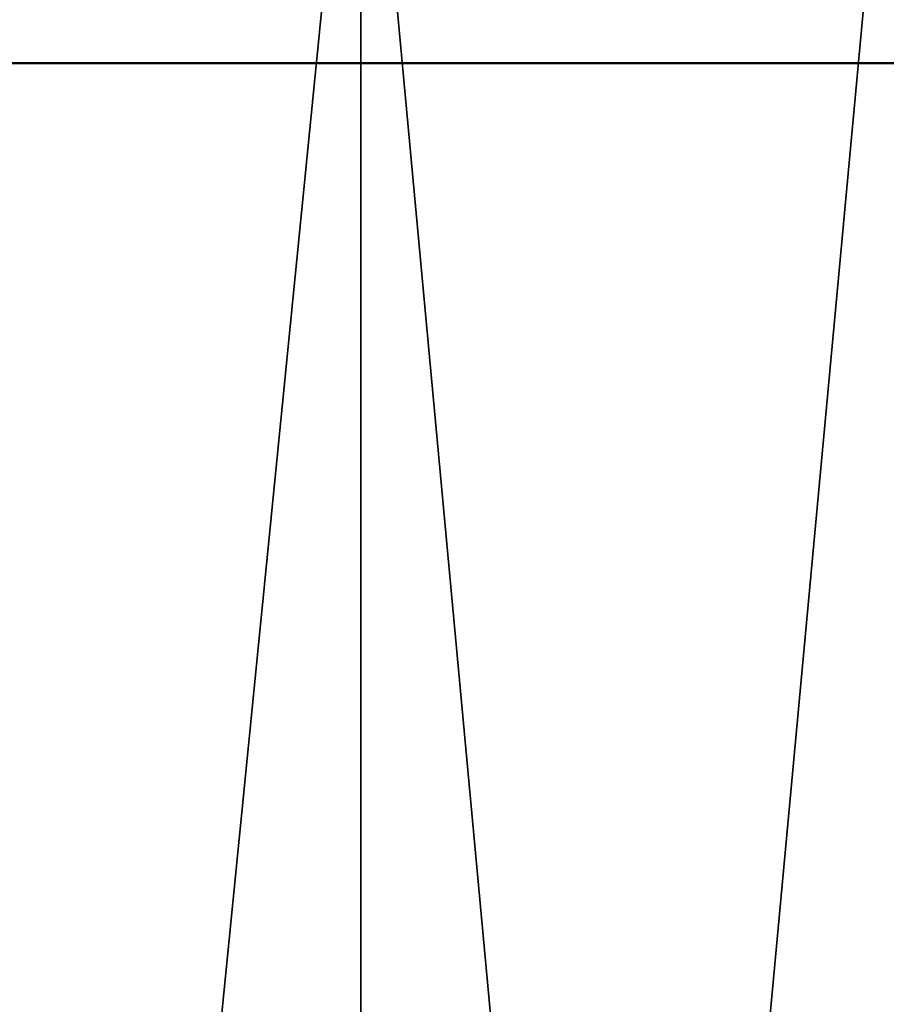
# Model space of a CAD drawing. Header units: millimetres. Extents: x 0 to 359, y -327 to 1.
# Tile 77 of 187: x 180.03 to 181.97, y -299.6 to -297.4. Entities that reach past the tile are written whole.
import ezdxf

# ---------------------------------------------------------------- set-up
doc = ezdxf.new("R2010")
doc.units = ezdxf.units.MM
doc.header["$MEASUREMENT"] = 0
doc.layers.add('0 Misc', color=7, linetype='Continuous', lineweight=35)

msp = doc.modelspace()

# ---------------------------------------------------------------- linework, layer by layer
at = {"layer": '0 Misc', "color": 160, "linetype": 'Continuous', "lineweight": 50}
for p, q in [((354.5, -297.5, 3), (4.5, -297.5, 3)), ((4.5, -297.5, 165), (354.5, -297.5, 165)), ((354.5, -297.5, 168), (4.5, -297.5, 168)), ((4.5, -297.5, 330), (354.5, -297.5, 330))]:
    msp.add_line(p, q, dxfattribs=at).dxf.unprotected_set("ltscale", 0)
at = {"layer": '0 Misc', "color": 98, "lineweight": 25}
for points, invisible_edges in [([(157.5, -295.7, 331.2), (201.5, -326.7, 331.2), (201.5, -295.7, 331.2)], 1), ([(157.5, -295.7, 331.2), (157.5, -326.7, 331.2), (201.5, -326.7, 331.2)], 12), ([(157.5, -295.7, 166.2), (201.5, -326.7, 166.2), (201.5, -295.7, 166.2)], 1), ([(157.5, -295.7, 166.2), (157.5, -326.7, 166.2), (201.5, -326.7, 166.2)], 12), ([(201.5, -322.0291, 330), (157.5, -296.5, 330), (201.5, -296.5, 330)], 1), ([(201.5, -322.0291, 330), (157.5, -322.0291, 330), (157.5, -296.5, 330)], 12), ([(201.5, -322.0291, 165), (157.5, -296.5, 165), (201.5, -296.5, 165)], 1), ([(201.5, -322.0291, 165), (157.5, -322.0291, 165), (157.5, -296.5, 165)], 12)]:
    msp.add_3dface(points, dxfattribs=dict(at, invisible_edges=invisible_edges))
at = {"layer": '0 Misc', "color": 5, "lineweight": 25}
for points in [[(180.7941, -296.5, 28.8296), (179.5, -309.5, 29), (179.5, -296.5, 29)], [(180.7941, -309.5, 19.1704), (180.7941, -296.5, 19.1704), (179.5, -296.5, 19)], [(179.5, -309.5, 19), (180.7941, -309.5, 19.1704), (179.5, -296.5, 19)], [(180.7941, -296.5, 28.8296), (180.7941, -309.5, 28.8296), (179.5, -309.5, 29)], [(180.7941, -296.5, 193.8296), (179.5, -309.5, 194), (179.5, -296.5, 194)], [(180.7941, -309.5, 184.1704), (180.7941, -296.5, 184.1704), (179.5, -296.5, 184)], [(179.5, -309.5, 184), (180.7941, -309.5, 184.1704), (179.5, -296.5, 184)], [(180.7941, -296.5, 193.8296), (180.7941, -309.5, 193.8296), (179.5, -309.5, 194)], [(182, -296.5, 28.3301), (180.7941, -309.5, 28.8296), (180.7941, -296.5, 28.8296)], [(182, -296.5, 28.3301), (182, -309.5, 28.3301), (180.7941, -309.5, 28.8296)], [(182, -296.5, 19.6699), (180.7941, -296.5, 19.1704), (182, -309.5, 19.6699)], [(182, -309.5, 19.6699), (180.7941, -296.5, 19.1704), (180.7941, -309.5, 19.1704)], [(182, -296.5, 193.3301), (180.7941, -309.5, 193.8296), (180.7941, -296.5, 193.8296)], [(182, -296.5, 193.3301), (182, -309.5, 193.3301), (180.7941, -309.5, 193.8296)], [(182, -296.5, 184.6699), (180.7941, -296.5, 184.1704), (182, -309.5, 184.6699)], [(182, -309.5, 184.6699), (180.7941, -296.5, 184.1704), (180.7941, -309.5, 184.1704)], [(354.5, -297.5, 3), (4.5, -297.5, 3), (4.5, -297.2412, 3.0341)], [(354.5, -297.2412, 3.0341), (354.5, -297.5, 3), (4.5, -297.2412, 3.0341)], [(4.5, -297.5, 165), (354.5, -297.5, 165), (354.5, -297.2412, 164.9659)], [(4.5, -297.2412, 164.9659), (4.5, -297.5, 165), (354.5, -297.2412, 164.9659)], [(354.5, -297.5, 168), (4.5, -297.5, 168), (4.5, -297.2412, 168.0341)], [(354.5, -297.2412, 168.0341), (354.5, -297.5, 168), (4.5, -297.2412, 168.0341)], [(4.5, -297.5, 330), (354.5, -297.5, 330), (354.5, -297.2412, 329.9659)], [(4.5, -297.2412, 329.9659), (4.5, -297.5, 330), (354.5, -297.2412, 329.9659)]]:
    msp.add_3dface(points, dxfattribs=at)
for points, invisible_edges in [([(354.5, -297.5, 3), (4.5, -311.5, 3), (4.5, -297.5, 3)], 1), ([(354.5, -297.5, 3), (354.5, -311.5, 3), (4.5, -311.5, 3)], 12), ([(4.5, -297.5, 165), (354.5, -311.5, 165), (354.5, -297.5, 165)], 1), ([(4.5, -297.5, 165), (4.5, -311.5, 165), (354.5, -311.5, 165)], 12), ([(354.5, -297.5, 168), (4.5, -311.5, 168), (4.5, -297.5, 168)], 1), ([(354.5, -297.5, 168), (354.5, -311.5, 168), (4.5, -311.5, 168)], 12), ([(4.5, -297.5, 330), (354.5, -311.5, 330), (354.5, -297.5, 330)], 1), ([(4.5, -297.5, 330), (4.5, -311.5, 330), (354.5, -311.5, 330)], 12)]:
    msp.add_3dface(points, dxfattribs=dict(at, invisible_edges=invisible_edges))

doc.saveas('drawing.dxf')
